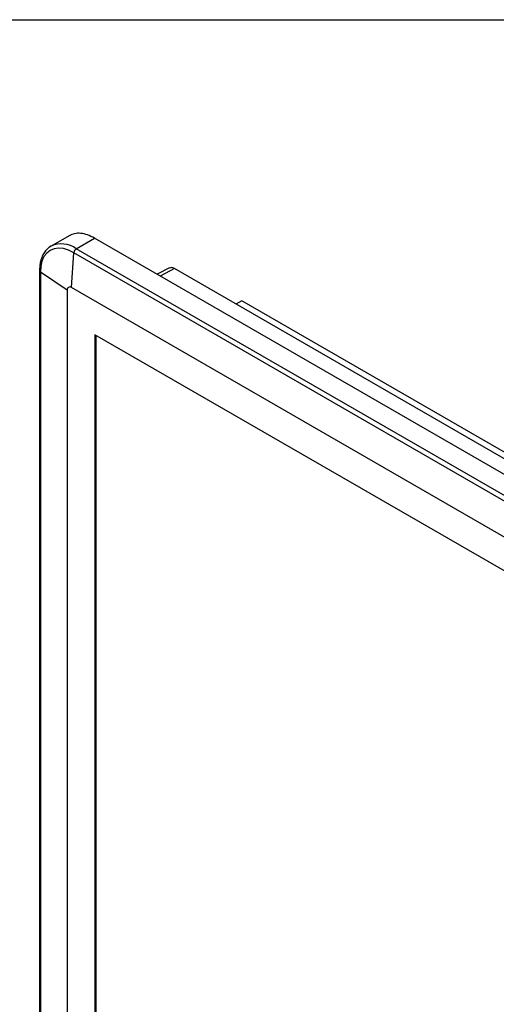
# Model space of a CAD drawing. Header units: millimetres. Extents: x 25 to 1092, y 25 to 838.
# Tile 10 of 17: x 798 to 908, y 612 to 838. Entities that reach past the tile are written whole.
import ezdxf

# ---------------------------------------------------------------- set-up
doc = ezdxf.new("R2010")
doc.units = ezdxf.units.MM
doc.header["$LTSCALE"] = 4
doc.linetypes.add('SLD-Solid', pattern=[0])
doc.layers.add('TEXT', color=140, linetype='SLD-Solid', lineweight=25)

msp = doc.modelspace()

# ---------------------------------------------------------------- linework, layer by layer
for p, q in [((809.578, 788.64), (805.406, 786.232)), ((811.205, 785.657), (815.378, 788.066)), ((982.821, 691.403), (815.378, 788.066)), ((805.406, 786.232), (805.048, 785.985)), ((810.117, 776.729), (810.641, 784.73)), ((978.084, 688.067), (810.641, 784.73)), ((978.648, 688.994), (811.205, 785.657)), ((802.769, 780.594), (802.769, 587.237)), ((809.102, 776.143), (802.96, 780.294)), ((802.96, 780.294), (802.96, 586.937)), ((832.588, 781.246), (829.744, 779.772)), ((833.702, 781.082), (830.421, 779.381)), ((992.441, 689.444), (833.702, 781.082)), ((809.102, 776.143), (809.102, 582.786)), ((977.56, 680.066), (810.117, 776.729)), ((849.148, 773.695), (847.822, 772.93)), ((980.728, 697.736), (849.148, 773.695)), ((815.491, 765.922), (815.491, 585.63)), ((972.186, 675.464), (815.491, 765.922)), ((815.66, 765.824), (815.66, 585.728))]:
    msp.add_line(p, q)
at = {"flags": 128}
for points in [[(810.641, 784.73), (809.44, 785.314), (808.268, 785.666), (807.154, 785.776), (806.127, 785.642), (805.21, 785.267), (804.427, 784.661), (803.797, 783.838), (803.336, 782.818), (803.055, 781.627), (802.96, 780.294)], [(805.406, 786.232), (805.405, 786.231), (805.083, 786.023)]]:
    msp.add_lwpolyline(points, dxfattribs=at)
for centre, radius, start, end in [((807.813, 780.975), 5.782, 54.08226, 114.60729), ((811.878, 784.613), 1.242, 122.78552, 174.61534), ((803.143, 780.622), 0.375, 184.21685, 240.9082), ((809.721, 776.243), 0.627, 50.79674, 189.21404)]:
    msp.add_arc(centre, radius, start, end)
for points, knots in [([(815.378, 788.066), (814.841, 788.341), (813.766, 788.891), (812.221, 789.216), (810.781, 789.186), (809.979, 788.822), (809.578, 788.64)], [0, 0, 0, 0, 0.2500258, 0.5000516, 0.7500774, 1, 1, 1, 1]), ([(805.048, 785.985), (804.975, 785.938), (804.785, 785.813), (804.49, 785.538), (804.145, 785.166), (803.821, 784.718), (803.526, 784.205), (803.29, 783.677), (803.067, 783.018), (802.834, 782.048), (802.794, 781.154), (802.769, 780.594)], [0, 0, 0, 0, 0.047415, 0.1246333, 0.217331, 0.321085, 0.4163895, 0.5239654, 0.6124375, 0.7569668, 1, 1, 1, 1]), ([(833.702, 781.082), (833.477, 781.186), (833.042, 781.387), (832.703, 781.266), (832.539, 781.208)], [0, 0, 0, 0, 0.5171508, 1, 1, 1, 1])]:
    msp.add_open_spline(points, degree=3, knots=knots)
at = {"layer": 'TEXT'}
msp.add_line((25.4, 838.2), (1092.2, 838.2), dxfattribs=at)

doc.saveas('drawing.dxf')
